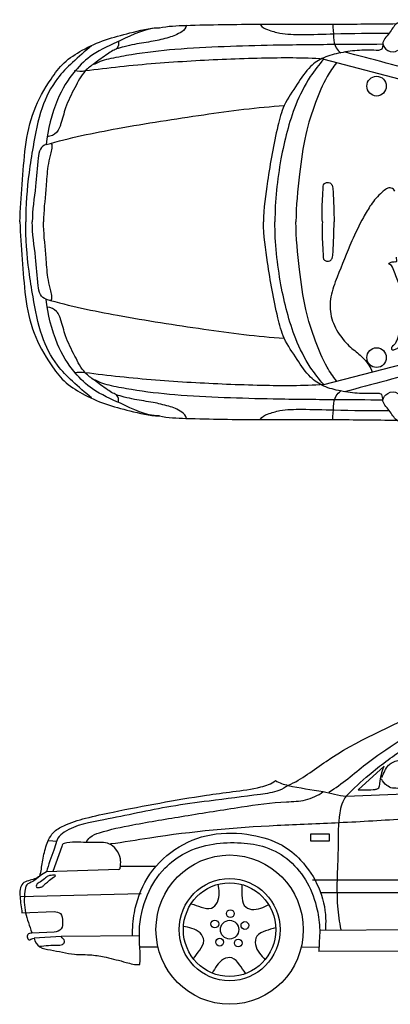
# Model space of a CAD drawing. Extents: x 149 to 250, y -977 to -912.
# Tile 16 of 156: x 185.46 to 187.07, y -933.01 to -928.73. Entities that reach past the tile are written whole.
import ezdxf

# ---------------------------------------------------------------- set-up
doc = ezdxf.new("R2010")
doc.units = 0
doc.header["$MEASUREMENT"] = 0
doc.layers.get('0').update_dxf_attribs({"linetype": 'CONTINUOUS'})

msp = doc.modelspace()

# ---------------------------------------------------------------- linework, layer by layer
for p, q in [((186.78338, -928.90497), (187.37582, -929.0598)), ((186.78338, -930.31764), (187.37582, -930.16281)), ((187.04498, -931.97402), (186.93249, -932.0764)), ((186.8807, -932.10399), (189.01679, -932.01572)), ((185.59022, -932.29638), (185.62701, -932.29977)), ((186.72692, -932.26656), (186.8074, -932.26656)), ((186.72692, -932.29929), (186.72692, -932.26656)), ((186.8074, -932.29929), (186.72692, -932.29929)), ((186.8074, -932.26656), (186.8074, -932.29929)), ((185.64722, -932.32163), (185.60921, -932.43119)), ((185.89495, -932.42195), (185.58058, -932.43212)), ((186.05548, -932.40839), (185.90164, -932.40839)), ((186.73416, -932.46754), (188.63631, -932.46252)), ((185.99193, -932.52702), (185.46687, -932.54058)), ((188.60621, -932.52353), (186.76914, -932.52353)), ((185.47484, -932.6099), (185.61363, -932.60481)), ((186.7658, -932.68474), (188.618, -932.67119)), ((185.61363, -932.69463), (185.51774, -932.69823)), ((185.64412, -932.71343), (185.52707, -932.72021)), ((185.98381, -932.71022), (185.64412, -932.71343)), ((186.06468, -932.75919), (185.98574, -932.75919)), ((186.68592, -932.75778), (186.76285, -932.75851)), ((188.61967, -932.77117), (186.76254, -932.7782))]:
    msp.add_line(p, q)
for centre, major_axis, ratio, start_param, end_param in [((187.01239, -929.02215), (0, 0.04293), 0.9832661, 4.712389, 10.9955743), ((187.01239, -930.20046), (0, 0.04293), 0.9832661, 4.712389, 10.9955743), ((186.37514, -932.68309), (0, 0.32401), 0.9857244, -1.5707963, 4.712389), ((186.37514, -932.68309), (0, 0.222), 0.9857244, 4.712389, 10.9955743), ((186.37514, -932.68309), (0, 0.20336), 0.9857244, -1.5707963, 4.712389), ((186.37848, -932.61361), (0, 0.01696), 0.9857244, 4.712389, 10.9955743), ((186.31103, -932.65839), (0, 0.01696), 0.9857244, 4.712389, 10.9955743), ((186.37514, -932.68309), (0, 0.04067), 0.9857244, 4.712389, 10.9955743), ((186.44131, -932.66485), (0, 0.01696), 0.9857244, 4.712389, 10.9955743), ((186.33217, -932.73731), (0, 0.01696), 0.9857244, 4.712389, 10.9955743), ((186.41269, -932.7413), (0, 0.01696), 0.9857244, 4.712389, 10.9955743)]:
    msp.add_ellipse(centre, major_axis=major_axis, ratio=ratio, start_param=start_param, end_param=end_param)
for points, knots in [([(186.07059, -928.76893), (186.10815, -928.76132), (186.25451, -928.75545), (186.50535, -928.75252), (186.81048, -928.75476), (187.00797, -928.75155), (187.09977, -928.75103)], [0, 0, 0, 0, 0.1148973, 0.4370609, 0.7542691, 1.0296856, 1.0296856, 1.0296856, 1.0296856]), ([(186.50963, -928.75551), (186.51456, -928.76683), (186.54693, -928.78051), (186.60462, -928.79711), (186.7037, -928.79909), (186.86065, -928.79335), (186.9877, -928.79223), (187.06747, -928.79198)], [0, 0, 0, 0, 0.03649917, 0.09237393, 0.18678366, 0.32739824, 0.56670676, 0.56670676, 0.56670676, 0.56670676]), ([(186.82282, -928.75245), (186.82307, -928.77186), (186.82604, -928.80593), (186.82994, -928.8542), (186.84934, -928.87115), (186.85696, -928.87746)], [0, 0, 0, 0, 1.4621588, 2.651105, 3.3863206, 3.3863206, 3.3863206, 3.3863206]), ([(187.18034, -928.75214), (187.17371, -928.74709), (187.14929, -928.73166), (187.09467, -928.74344), (187.07155, -928.79318), (187.02768, -928.83232), (187.06012, -928.87443), (187.09387, -928.87642), (187.10434, -928.86613)], [0, 0, 0, 0, 0.024864, 0.08462666, 0.13624707, 0.19006832, 0.22451987, 0.26818413, 0.26818413, 0.26818413, 0.26818413]), ([(185.466, -929.6113), (185.466, -929.55693), (185.48155, -929.39604), (185.49152, -929.17493), (185.58674, -929.00826), (185.65516, -928.91571), (185.73949, -928.86162), (185.83591, -928.81836), (185.94902, -928.78994), (186.02734, -928.76978), (186.07059, -928.76893)], [0, 0, 0, 0, 0.1603904, 0.479033, 0.6329673, 0.7220153, 0.8174738, 0.927562, 1.0373302, 1.1670942, 1.1670942, 1.1670942, 1.1670942]), ([(186.07059, -928.76893), (186.01152, -928.77019), (185.91451, -928.82007), (185.78679, -928.87406), (185.69144, -928.96345), (185.61328, -929.09414), (185.58773, -929.20945), (185.57962, -929.276)], [0, 0, 0, 0, 0.17725722, 0.31249506, 0.41516776, 0.5597243, 0.75754117, 0.75754117, 0.75754117, 0.75754117]), ([(186.1887, -928.75812), (186.18685, -928.76974), (186.16047, -928.79476), (186.10905, -928.8129), (186.03958, -928.82931), (185.97446, -928.83767), (185.9212, -928.84999), (185.89471, -928.85739), (185.88291, -928.86055)], [0, 0, 0, 0, 0.03470299, 0.0959761, 0.1659336, 0.24715594, 0.29299442, 0.32959176, 0.32959176, 0.32959176, 0.32959176]), ([(185.89275, -928.82794), (185.8945, -928.83811), (185.89293, -928.85972), (185.8658, -928.86806), (185.83413, -928.89077), (185.794, -928.92011), (185.73756, -928.96077), (185.70302, -929.03279), (185.66216, -929.10801), (185.64982, -929.16982), (185.63605, -929.20509), (185.62319, -929.23049), (185.59934, -929.2403), (185.58459, -929.24179)], [0, 0, 0, 0, 0.03045415, 0.05028179, 0.07860895, 0.14791334, 0.19862944, 0.28317053, 0.37803262, 0.45232672, 0.46678086, 0.49025985, 0.53471976, 0.53471976, 0.53471976, 0.53471976]), ([(185.78968, -928.92716), (185.81078, -928.91282), (185.86637, -928.8996), (185.98199, -928.87784), (186.14627, -928.8589), (186.35136, -928.84897), (186.5828, -928.84247), (186.81213, -928.84044), (186.97067, -928.83994), (187.03997, -928.83903)], [0, 0, 0, 0, 0.0761476, 0.1659033, 0.355672, 0.5698711, 0.7823249, 1.0500471, 1.2579356, 1.2579356, 1.2579356, 1.2579356]), ([(187.03997, -928.83903), (187.03888, -928.84666), (187.04008, -928.86271), (187.02588, -928.86595), (187.02116, -928.86689)], [0, 0, 0, 0, 0.022741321, 0.037174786, 0.037174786, 0.037174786, 0.037174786]), ([(185.77667, -928.8474), (185.74848, -928.87098), (185.6961, -928.91481), (185.61473, -928.99844), (185.55085, -929.12339), (185.52597, -929.26567), (185.49856, -929.43035), (185.49112, -929.53983), (185.49112, -929.6113)], [0, 0, 0, 0, 0.10951292, 0.20353469, 0.34525071, 0.51613822, 0.62754644, 0.83837983, 0.83837983, 0.83837983, 0.83837983]), ([(187.02116, -928.86689), (186.99374, -928.86689), (186.93854, -928.86424), (186.85869, -928.87591), (186.78446, -928.89367), (186.7154, -928.9392), (186.66736, -929.01799), (186.60885, -929.09898), (186.57081, -929.2443), (186.54204, -929.41239), (186.52239, -929.5523), (186.52239, -929.6113)], [0, 0, 0, 0, 0.0822559, 0.165174, 0.2413832, 0.3093899, 0.4053478, 0.5115074, 0.6033493, 0.8436348, 1.017671, 1.017671, 1.017671, 1.017671]), ([(189.00192, -928.92158), (188.98606, -928.93383), (188.95041, -928.95856), (188.87419, -928.97374), (188.78945, -929.0116), (188.67386, -929.03968), (188.5386, -929.06248), (188.3329, -929.08006), (188.09242, -929.07177), (187.86272, -929.07386), (187.66691, -929.06781), (187.46732, -929.0465), (187.19814, -928.95877), (186.99394, -928.90574), (186.87351, -928.87394)], [0, 0, 0, 0, 0.0597497, 0.1269278, 0.2300341, 0.3366745, 0.4822249, 0.6413237, 0.9549056, 1.2031734, 1.3303751, 1.5427734, 1.8022609, 2.175545, 2.175545, 2.175545, 2.175545]), ([(186.78338, -928.90497), (186.6938, -928.89863), (186.50196, -928.89984), (186.20719, -928.91214), (185.95208, -928.93134), (185.79929, -928.95038), (185.74929, -928.95622)], [0, 0, 0, 0, 0.2693746, 0.5745351, 0.8853387, 1.0363187, 1.0363187, 1.0363187, 1.0363187]), ([(186.78338, -928.90497), (186.7626, -928.92916), (186.71394, -928.99033), (186.64357, -929.13421), (186.59019, -929.34733), (186.57153, -929.51977), (186.57153, -929.6113)], [0, 0, 0, 0, 0.0947759, 0.23112422, 0.47002587, 0.74003151, 0.74003151, 0.74003151, 0.74003151]), ([(186.83876, -928.92157), (186.82324, -928.93969), (186.78764, -928.99463), (186.74299, -929.09896), (186.69875, -929.24051), (186.67715, -929.41526), (186.6628, -929.54224), (186.6628, -929.6113)], [0, 0, 0, 0, 0.07089217, 0.19258456, 0.33484575, 0.50728143, 0.71099279, 0.71099279, 0.71099279, 0.71099279]), ([(185.57962, -929.276), (185.68123, -929.24607), (185.90921, -929.19979), (186.25398, -929.14601), (186.49552, -929.11397), (186.61239, -929.10611)], [0, 0, 0, 0, 0.3173741, 0.6957599, 1.0471399, 1.0471399, 1.0471399, 1.0471399]), ([(185.57962, -929.276), (185.56926, -929.27768), (185.54956, -929.29708), (185.54248, -929.36245), (185.53422, -929.46734), (185.51938, -929.55965), (185.51938, -929.6113)], [0, 0, 0, 0, 0.03147543, 0.07020573, 0.1915753, 0.34393459, 0.34393459, 0.34393459, 0.34393459]), ([(185.6015, -929.27156), (185.60511, -929.27286), (185.60445, -929.29133), (185.59857, -929.31634), (185.58479, -929.3728), (185.58157, -929.42576), (185.57501, -929.51013), (185.56835, -929.56458), (185.56835, -929.6113)], [0, 0, 0, 0, 0.01147877, 0.04034717, 0.08758381, 0.17556085, 0.19915006, 0.33696592, 0.33696592, 0.33696592, 0.33696592]), ([(186.77725, -929.6113), (186.77723, -929.58224), (186.77522, -929.53376), (186.781, -929.48248), (186.78016, -929.44527), (186.79807, -929.4398), (186.81165, -929.44049), (186.82283, -929.45616), (186.8252, -929.5145), (186.82753, -929.56703), (186.82889, -929.6113)], [0, 0, 0, 0, 0.08572769, 0.13810483, 0.16419864, 0.17697512, 0.18903254, 0.20281288, 0.22860494, 0.35925536, 0.35925536, 0.35925536, 0.35925536]), ([(187.09209, -929.47817), (187.08949, -929.47168), (187.06912, -929.45524), (187.02515, -929.48968), (186.989, -929.53281), (186.94625, -929.60638), (186.89652, -929.71038), (186.85148, -929.82618), (186.80967, -929.93338), (186.80903, -930.02298), (186.8463, -930.09775), (186.89423, -930.15476), (186.94609, -930.19004), (186.97578, -930.22731), (186.99079, -930.25203), (186.99399, -930.2626)], [0, 0, 0, 0, 0.5272876, 1.6474513, 3.487558, 5.0990729, 7.9686569, 12.2383133, 14.475187, 16.6137565, 18.7442021, 20.6393429, 22.2233889, 23.4527314, 24.2865286, 24.2865286, 24.2865286, 24.2865286]), ([(185.466, -929.6113), (185.466, -929.66568), (185.48155, -929.82656), (185.49152, -930.04767), (185.58674, -930.21434), (185.65516, -930.30689), (185.73949, -930.36098), (185.83591, -930.40424), (185.94902, -930.43267), (186.02734, -930.45283), (186.07059, -930.45367)], [0, 0, 0, 0, 0.1603904, 0.479033, 0.6329673, 0.7220153, 0.8174738, 0.927562, 1.0373302, 1.1670942, 1.1670942, 1.1670942, 1.1670942]), ([(185.77667, -930.3752), (185.74848, -930.35162), (185.6961, -930.3078), (185.61473, -930.22416), (185.55085, -930.09921), (185.52597, -929.95693), (185.49856, -929.79226), (185.49112, -929.68278), (185.49112, -929.6113)], [0, 0, 0, 0, 0.10951292, 0.20353469, 0.34525071, 0.51613822, 0.62754644, 0.83837983, 0.83837983, 0.83837983, 0.83837983]), ([(185.57962, -929.94661), (185.56926, -929.94492), (185.54956, -929.92553), (185.54248, -929.86015), (185.53422, -929.75526), (185.51938, -929.66295), (185.51938, -929.6113)], [0, 0, 0, 0, 0.03147543, 0.07020573, 0.1915753, 0.34393459, 0.34393459, 0.34393459, 0.34393459]), ([(185.6015, -929.95104), (185.60511, -929.94974), (185.60445, -929.93127), (185.59857, -929.90627), (185.58479, -929.8498), (185.58157, -929.79684), (185.57501, -929.71247), (185.56835, -929.65802), (185.56835, -929.6113)], [0, 0, 0, 0, 0.01147877, 0.04034717, 0.08758381, 0.17556085, 0.19915006, 0.33696592, 0.33696592, 0.33696592, 0.33696592]), ([(187.02116, -930.35572), (186.99374, -930.35572), (186.93854, -930.35836), (186.85869, -930.34669), (186.78446, -930.32894), (186.7154, -930.2834), (186.66736, -930.20462), (186.60885, -930.12362), (186.57081, -929.97831), (186.54204, -929.81022), (186.52239, -929.6703), (186.52239, -929.6113)], [0, 0, 0, 0, 0.0822559, 0.165174, 0.2413832, 0.3093899, 0.4053478, 0.5115074, 0.6033493, 0.8436348, 1.017671, 1.017671, 1.017671, 1.017671]), ([(186.78338, -930.31764), (186.7626, -930.29344), (186.71394, -930.23227), (186.64357, -930.08839), (186.59019, -929.87527), (186.57153, -929.70284), (186.57153, -929.6113)], [0, 0, 0, 0, 0.0947759, 0.23112422, 0.47002587, 0.74003151, 0.74003151, 0.74003151, 0.74003151]), ([(186.83876, -930.30104), (186.82324, -930.28291), (186.78764, -930.22797), (186.74299, -930.12365), (186.69875, -929.9821), (186.67715, -929.80734), (186.6628, -929.68036), (186.6628, -929.6113)], [0, 0, 0, 0, 0.07089217, 0.19258456, 0.33484575, 0.50728143, 0.71099279, 0.71099279, 0.71099279, 0.71099279]), ([(186.77725, -929.6113), (186.77723, -929.64036), (186.77522, -929.68884), (186.781, -929.74013), (186.78016, -929.77733), (186.79807, -929.78281), (186.81165, -929.78212), (186.82283, -929.76645), (186.8252, -929.7081), (186.82753, -929.65557), (186.82889, -929.6113)], [0, 0, 0, 0, 0.08572769, 0.13810483, 0.16419864, 0.17697512, 0.18903254, 0.20281288, 0.22860494, 0.35925536, 0.35925536, 0.35925536, 0.35925536]), ([(187.10523, -930.15861), (187.1013, -930.16107), (187.09501, -930.16628), (187.07909, -930.16979), (187.07801, -930.16049), (187.07921, -930.1543), (187.08505, -930.14715), (187.09504, -930.13901), (187.10391, -930.11861), (187.11503, -930.07985), (187.12231, -930.01177), (187.12216, -929.94157), (187.11061, -929.87381), (187.08901, -929.83344), (187.08101, -929.80042), (187.06447, -929.79345), (187.06996, -929.78807), (187.07627, -929.78494), (187.08485, -929.78578), (187.09194, -929.78337), (187.10415, -929.78605), (187.09896, -929.77131), (187.09881, -929.76499)], [0, 0, 0, 0, 0.0138597, 0.02783036, 0.03291374, 0.0379971, 0.04657561, 0.05927045, 0.07622142, 0.11059906, 0.1789801, 0.27669594, 0.31736292, 0.38007712, 0.41105445, 0.41604212, 0.42102837, 0.42772118, 0.43874329, 0.4448131, 0.45080055, 0.46944632, 0.46944632, 0.46944632, 0.46944632]), ([(186.07059, -930.45367), (186.01152, -930.45241), (185.91451, -930.40253), (185.78679, -930.34855), (185.69144, -930.25915), (185.61328, -930.12847), (185.58773, -930.01316), (185.57962, -929.94661)], [0, 0, 0, 0, 0.17725722, 0.31249506, 0.41516776, 0.5597243, 0.75754117, 0.75754117, 0.75754117, 0.75754117]), ([(185.57962, -929.94661), (185.68123, -929.97653), (185.90921, -930.02281), (186.25398, -930.07659), (186.49552, -930.10863), (186.61239, -930.11649)], [0, 0, 0, 0, 0.3173741, 0.6957599, 1.0471399, 1.0471399, 1.0471399, 1.0471399]), ([(185.89275, -930.39466), (185.8945, -930.38449), (185.89293, -930.36288), (185.8658, -930.35454), (185.83413, -930.33183), (185.794, -930.30249), (185.73756, -930.26184), (185.70302, -930.18981), (185.66216, -930.11459), (185.64982, -930.05278), (185.63605, -930.01751), (185.62319, -929.99212), (185.59934, -929.98231), (185.58459, -929.98081)], [0, 0, 0, 0, 0.03045415, 0.05028179, 0.07860895, 0.14791334, 0.19862944, 0.28317053, 0.37803262, 0.45232672, 0.46678086, 0.49025985, 0.53471976, 0.53471976, 0.53471976, 0.53471976]), ([(189.00192, -930.30102), (188.98606, -930.28878), (188.95041, -930.26404), (188.87419, -930.24886), (188.78945, -930.21101), (188.67386, -930.18292), (188.5386, -930.16012), (188.3329, -930.14254), (188.09242, -930.15084), (187.86272, -930.14874), (187.66691, -930.15479), (187.46732, -930.1761), (187.19814, -930.26384), (186.99394, -930.31686), (186.87351, -930.34866)], [0, 0, 0, 0, 0.0597497, 0.1269278, 0.2300341, 0.3366745, 0.4822249, 0.6413237, 0.9549056, 1.2031734, 1.3303751, 1.5427734, 1.8022609, 2.175545, 2.175545, 2.175545, 2.175545]), ([(186.78338, -930.31764), (186.6938, -930.32398), (186.50196, -930.32276), (186.20719, -930.31047), (185.95208, -930.29126), (185.79929, -930.27223), (185.74929, -930.26639)], [0, 0, 0, 0, 0.2693746, 0.5745351, 0.8853387, 1.0363187, 1.0363187, 1.0363187, 1.0363187]), ([(185.78968, -930.29544), (185.81078, -930.30978), (185.86637, -930.32301), (185.98199, -930.34476), (186.14627, -930.3637), (186.35136, -930.37363), (186.5828, -930.38013), (186.81213, -930.38216), (186.97067, -930.38267), (187.03997, -930.38357)], [0, 0, 0, 0, 0.0761476, 0.1659033, 0.355672, 0.5698711, 0.7823249, 1.0500471, 1.2579356, 1.2579356, 1.2579356, 1.2579356]), ([(186.1887, -930.46448), (186.18685, -930.45287), (186.16047, -930.42784), (186.10905, -930.4097), (186.03958, -930.39329), (185.97446, -930.38493), (185.9212, -930.37261), (185.89471, -930.36522), (185.88291, -930.36205)], [0, 0, 0, 0, 0.03470299, 0.0959761, 0.1659336, 0.24715594, 0.29299442, 0.32959176, 0.32959176, 0.32959176, 0.32959176]), ([(186.82282, -930.47015), (186.82307, -930.45074), (186.82604, -930.41668), (186.82994, -930.3684), (186.84934, -930.35146), (186.85696, -930.34514)], [0, 0, 0, 0, 1.4621588, 2.651105, 3.3863206, 3.3863206, 3.3863206, 3.3863206]), ([(187.03997, -930.38357), (187.03888, -930.37594), (187.04008, -930.3599), (187.02588, -930.35665), (187.02116, -930.35572)], [0, 0, 0, 0, 0.022741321, 0.037174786, 0.037174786, 0.037174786, 0.037174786]), ([(187.18034, -930.47046), (187.17371, -930.47552), (187.14929, -930.49094), (187.09467, -930.47916), (187.07155, -930.42942), (187.02768, -930.39029), (187.06012, -930.34817), (187.09387, -930.34619), (187.10434, -930.35647)], [0, 0, 0, 0, 0.024864, 0.08462666, 0.13624707, 0.19006832, 0.22451987, 0.26818413, 0.26818413, 0.26818413, 0.26818413]), ([(186.07059, -930.45367), (186.10815, -930.46128), (186.25451, -930.46715), (186.50535, -930.47009), (186.81048, -930.46784), (187.00797, -930.47105), (187.09977, -930.47157)], [0, 0, 0, 0, 0.1148973, 0.4370609, 0.7542691, 1.0296856, 1.0296856, 1.0296856, 1.0296856]), ([(186.50963, -930.46709), (186.51456, -930.45578), (186.54693, -930.44209), (186.60462, -930.42549), (186.7037, -930.42351), (186.86065, -930.42926), (186.9877, -930.43037), (187.06747, -930.43062)], [0, 0, 0, 0, 0.03649917, 0.09237393, 0.18678366, 0.32739824, 0.56670676, 0.56670676, 0.56670676, 0.56670676]), ([(186.62905, -932.05703), (186.68851, -932.0311), (186.86589, -931.88722), (187.11765, -931.78355), (187.37966, -931.64474), (187.61179, -931.59981), (187.90787, -931.59335), (188.23563, -931.589), (188.5029, -931.59798), (188.65556, -931.62807), (188.68997, -931.63282)], [0, 0, 0, 0, 0.1941486, 0.6710494, 0.8111495, 1.0785459, 1.3682374, 1.7006247, 2.0624871, 2.1666601, 2.1666601, 2.1666601, 2.1666601]), ([(186.80569, -932.08599), (186.86282, -932.05125), (186.99875, -931.92862), (187.21642, -931.79952), (187.47097, -931.66545), (187.76674, -931.62336), (188.09005, -931.62156), (188.38633, -931.61665), (188.55629, -931.64752), (188.6254, -931.65948)], [0, 0, 0, 0, 0.1998336, 0.5414116, 0.7553159, 1.0545228, 1.4229633, 1.7291224, 1.9394629, 1.9394629, 1.9394629, 1.9394629]), ([(186.8807, -932.10399), (186.91202, -932.07102), (186.99116, -931.99813), (187.14553, -931.88289), (187.32072, -931.78162), (187.51051, -931.69377), (187.72746, -931.65961), (187.98938, -931.64477), (188.27953, -931.6581), (188.53263, -931.67564), (188.67073, -931.73939), (188.71866, -931.76368)], [0, 0, 0, 0, 0.1354083, 0.319946, 0.5737676, 0.7398411, 0.9419585, 1.2270037, 1.526058, 1.815863, 1.9766021, 1.9766021, 1.9766021, 1.9766021]), ([(187.03515, -932.02327), (187.0395, -932.01348), (187.04721, -931.99476), (187.06083, -931.97011), (187.0822, -931.9558), (187.10424, -931.94724), (187.12857, -931.94745), (187.1518, -931.94772), (187.16655, -931.96287), (187.17864, -931.98794), (187.17702, -932.02088), (187.1768, -932.04743), (187.17513, -932.06565), (187.14067, -932.06924), (187.11355, -932.07008), (187.07698, -932.06948), (187.05312, -932.05654), (187.03894, -932.03981), (187.03351, -932.0288)], [0, 0, 0, 0, 0.03174329, 0.06049867, 0.08124899, 0.1073256, 0.12974053, 0.15460802, 0.17314926, 0.18900969, 0.2366222, 0.26500942, 0.27228773, 0.28558362, 0.35116721, 0.3664957, 0.39311344, 0.42951841, 0.42951841, 0.42951841, 0.42951841]), ([(186.93249, -932.0764), (186.95707, -932.07599), (186.98398, -932.07735), (187.01401, -932.07311), (187.02565, -932.06651), (187.02802, -932.02748), (187.03579, -931.9979), (187.04498, -931.97402)], [0, 0, 0, 0, 0.07375, 0.07985491, 0.09137082, 0.11003123, 0.18584689, 0.18584689, 0.18584689, 0.18584689]), ([(185.55191, -932.45042), (185.55801, -932.43065), (185.56287, -932.38733), (185.5742, -932.33416), (185.58982, -932.29121), (185.61201, -932.25527), (185.66896, -932.2223), (185.75742, -932.19669), (185.89703, -932.16602), (186.07159, -932.13305), (186.24451, -932.10315), (186.39154, -932.08324), (186.49278, -932.07102), (186.55598, -932.05055), (186.57428, -932.03645)], [0, 0, 0, 0, 0.061266, 0.1281305, 0.1603972, 0.1965466, 0.2507917, 0.3512514, 0.4729473, 0.6788963, 0.8839695, 0.9993912, 1.1230951, 1.1920302, 1.1920302, 1.1920302, 1.1920302]), ([(186.57428, -932.03645), (186.59093, -932.04668), (186.65991, -932.06743), (186.76399, -932.07694), (186.84677, -932.10026), (186.8807, -932.10399)], [0, 0, 0, 0, 0.05841355, 0.21190049, 0.31429302, 0.31429302, 0.31429302, 0.31429302]), ([(186.62905, -932.05703), (186.61675, -932.06611), (186.57866, -932.08696), (186.46094, -932.10217), (186.30539, -932.12229), (186.07722, -932.15206), (185.87012, -932.20211), (185.69656, -932.22816), (185.63248, -932.27885), (185.62118, -932.30808), (185.60762, -932.3577), (185.58927, -932.40026), (185.58058, -932.43212)], [0, 0, 0, 0, 0.0456311, 0.1276155, 0.3518207, 0.5190101, 0.8154604, 0.9957994, 1.0324557, 1.0489108, 1.0874805, 1.1852303, 1.1852303, 1.1852303, 1.1852303]), ([(185.75409, -932.30485), (185.75596, -932.29612), (185.77302, -932.27559), (185.843, -932.25034), (185.9812, -932.22266), (186.18699, -932.18832), (186.40894, -932.15259), (186.58347, -932.1277), (186.70556, -932.12577), (186.75798, -932.10083), (186.7802, -932.08409)], [0, 0, 0, 0, 0.0264214, 0.0727835, 0.2204206, 0.4494107, 0.6982053, 0.8944979, 0.9785229, 1.0615463, 1.0615463, 1.0615463, 1.0615463]), ([(186.8807, -932.10399), (186.86401, -932.12369), (186.84436, -932.19925), (186.84872, -932.35827), (186.83343, -932.52967), (186.85093, -932.64999), (186.85721, -932.68407)], [0, 0, 0, 0, 1.9705737, 5.5908753, 12.2095843, 14.8400505, 14.8400505, 14.8400505, 14.8400505]), ([(185.85846, -932.30964), (185.91559, -932.30335), (186.15432, -932.26043), (186.4859, -932.23166), (186.85742, -932.21907), (187.04408, -932.2076), (187.14102, -932.20119)], [0, 0, 0, 0, 0.1723928, 0.7267943, 0.9962686, 1.2877065, 1.2877065, 1.2877065, 1.2877065]), ([(185.95381, -932.70993), (185.95381, -932.67648), (185.96011, -932.58979), (186.00973, -932.44991), (186.13033, -932.32585), (186.29566, -932.25827), (186.45994, -932.26381), (186.59616, -932.30382), (186.69657, -932.38689), (186.76774, -932.49528), (186.79405, -932.60541), (186.79144, -932.66759), (186.79077, -932.68455)], [0, 0, 0, 0, 2.5374876, 6.5656155, 10.9923914, 15.3411932, 19.8885597, 23.4152249, 26.0404417, 29.6904849, 33.1211499, 34.4083376, 34.4083376, 34.4083376, 34.4083376]), ([(185.89495, -932.42195), (185.89993, -932.42179), (185.90307, -932.3993), (185.9036, -932.37232), (185.88593, -932.3347), (185.85564, -932.30791), (185.80921, -932.30283), (185.74355, -932.30712), (185.68801, -932.29949), (185.64905, -932.3124), (185.64824, -932.31877), (185.64722, -932.32163)], [0, 0, 0, 0, 0.0149443, 0.0470149, 0.09334763, 0.12780656, 0.16355232, 0.22876725, 0.32588289, 0.33335957, 0.34235666, 0.34235666, 0.34235666, 0.34235666]), ([(185.98558, -932.83364), (185.98987, -932.78582), (185.97446, -932.68368), (186.00806, -932.53569), (186.08264, -932.4178), (186.18478, -932.34202), (186.30129, -932.30627), (186.42032, -932.30308), (186.53657, -932.31948), (186.63993, -932.37923), (186.71779, -932.47676), (186.75555, -932.58389), (186.7698, -932.6862), (186.76229, -932.74702), (186.76254, -932.7782)], [0, 0, 0, 0, 0.142001, 0.3012752, 0.4375308, 0.5475255, 0.6739041, 0.7960759, 0.9030136, 1.0220383, 1.1431489, 1.2663392, 1.3541235, 1.4463073, 1.4463073, 1.4463073, 1.4463073]), ([(185.55191, -932.45042), (185.53863, -932.46208), (185.51182, -932.46757), (185.46482, -932.48364), (185.46535, -932.54785), (185.47138, -932.58683), (185.47484, -932.6099)], [0, 0, 0, 0, 0.05267414, 0.08034861, 0.13833868, 0.20733696, 0.20733696, 0.20733696, 0.20733696]), ([(185.58058, -932.43212), (185.57148, -932.4389), (185.54928, -932.44914), (185.52668, -932.47554), (185.49129, -932.48447), (185.48306, -932.54019), (185.48449, -932.60932), (185.50855, -932.66721), (185.51751, -932.69746), (185.51774, -932.69823)], [0, 0, 0, 0, 0.8690442, 1.8379751, 2.6252816, 3.3437169, 5.7022664, 7.9930782, 8.0528807, 8.0528807, 8.0528807, 8.0528807]), ([(185.53842, -932.48943), (185.54049, -932.48254), (185.5584, -932.47467), (185.57303, -932.46017), (185.59131, -932.44798), (185.60312, -932.44745), (185.62206, -932.44521), (185.61761, -932.45375), (185.60461, -932.45745), (185.5917, -932.47285), (185.57421, -932.48352), (185.56644, -932.49542), (185.55793, -932.49864), (185.5502, -932.50032), (185.54325, -932.50157), (185.53476, -932.49807), (185.53758, -932.4922), (185.53842, -932.48943)], [0, 0, 0, 0, 0.02131755, 0.05003763, 0.06580355, 0.0816867, 0.09499232, 0.0978326, 0.10618804, 0.13397762, 0.15534624, 0.16702962, 0.17442891, 0.18182895, 0.19073776, 0.1960461, 0.20460739, 0.20460739, 0.20460739, 0.20460739]), ([(186.20897, -932.57124), (186.22337, -932.57563), (186.25034, -932.58565), (186.29568, -932.59786), (186.32689, -932.56365), (186.33108, -932.5242), (186.32808, -932.49778), (186.32616, -932.48501)], [0, 0, 0, 0, 0.04510305, 0.08967939, 0.12557468, 0.16601862, 0.20421736, 0.20421736, 0.20421736, 0.20421736]), ([(186.42865, -932.4882), (186.42898, -932.50345), (186.42792, -932.53257), (186.43049, -932.58009), (186.4722, -932.59963), (186.51048, -932.59149), (186.53432, -932.58043), (186.5457, -932.57463)], [0, 0, 0, 0, 0.04510305, 0.08967939, 0.12557468, 0.16601862, 0.20421736, 0.20421736, 0.20421736, 0.20421736]), ([(185.61363, -932.60481), (185.62347, -932.60564), (185.65002, -932.60893), (185.6503, -932.64739), (185.65113, -932.68415), (185.6253, -932.69357), (185.61363, -932.69463)], [0, 0, 0, 0, 0.02962866, 0.0656914, 0.0961757, 0.13132465, 0.13132465, 0.13132465, 0.13132465]), ([(186.21893, -932.80885), (186.2275, -932.79632), (186.24522, -932.77339), (186.27068, -932.73341), (186.24825, -932.69273), (186.21257, -932.67649), (186.18687, -932.67122), (186.17431, -932.66913)], [0, 0, 0, 0, 0.04510305, 0.08967939, 0.12557468, 0.16601862, 0.20421736, 0.20421736, 0.20421736, 0.20421736]), ([(186.57437, -932.67449), (186.56018, -932.67953), (186.53256, -932.68751), (186.4888, -932.70467), (186.48337, -932.75095), (186.50283, -932.78536), (186.52057, -932.80495), (186.52952, -932.81414)], [0, 0, 0, 0, 0.04510305, 0.08967939, 0.12557468, 0.16601862, 0.20421736, 0.20421736, 0.20421736, 0.20421736]), ([(185.51774, -932.69823), (185.5114, -932.69869), (185.4967, -932.69981), (185.49695, -932.71726), (185.50237, -932.72731), (185.51437, -932.72653), (185.52078, -932.7199), (185.52707, -932.72021)], [0, 0, 0, 0, 0.019065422, 0.033662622, 0.043376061, 0.048235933, 0.067136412, 0.067136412, 0.067136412, 0.067136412]), ([(185.52707, -932.72021), (185.53095, -932.73461), (185.54951, -932.76491), (185.61894, -932.77207), (185.69149, -932.79328), (185.77357, -932.78994), (185.84853, -932.80427), (185.91606, -932.82186), (185.96582, -932.83645), (185.98558, -932.83364)], [0, 0, 0, 0, 0.04414136, 0.09283215, 0.19812297, 0.27344504, 0.33612219, 0.42574614, 0.48558669, 0.48558669, 0.48558669, 0.48558669]), ([(185.55007, -932.75517), (185.56339, -932.75437), (185.59154, -932.74997), (185.62471, -932.75029), (185.65377, -932.75022), (185.66306, -932.72839), (185.64973, -932.71955), (185.64412, -932.71343)], [0, 0, 0, 0, 0.0400397, 0.08378921, 0.10477004, 0.11739478, 0.14210339, 0.14210339, 0.14210339, 0.14210339]), ([(186.44476, -932.87267), (186.43566, -932.86053), (186.41964, -932.83634), (186.39003, -932.79943), (186.34496, -932.80849), (186.31872, -932.8379), (186.30583, -932.86107), (186.29999, -932.87254)], [0, 0, 0, 0, 0.04510305, 0.08967939, 0.12557468, 0.16601862, 0.20421736, 0.20421736, 0.20421736, 0.20421736])]:
    msp.add_open_spline(points, degree=3, knots=knots)
for points in [[(185.74929, -928.95622), (185.7338, -928.96007), (185.71737, -928.95716), (185.70145, -928.95622)], [(185.74929, -930.26639), (185.7338, -930.26253), (185.71737, -930.26544), (185.70145, -930.26639)]]:
    msp.add_open_spline(points, degree=3)

doc.saveas('drawing.dxf')
